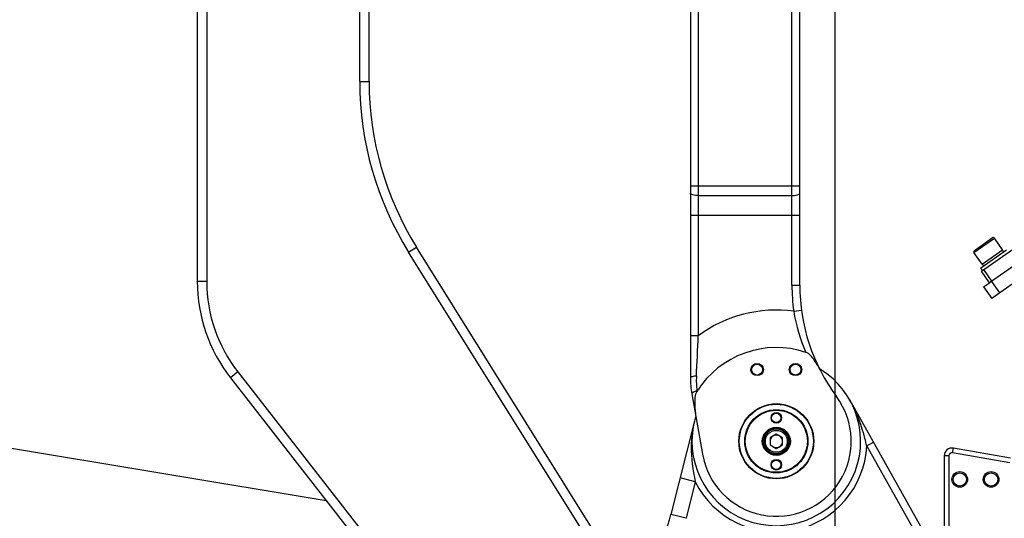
# Model space of a CAD drawing. Header units: millimetres. Extents: x 0 to 11890, y 0 to 8410.
# Tile 150 of 190: x 5358 to 5989, y 5731 to 6050. Entities that reach past the tile are written whole.
import ezdxf

# ---------------------------------------------------------------- set-up
doc = ezdxf.new("R2010")
doc.units = ezdxf.units.MM
doc.header["$LTSCALE"] = 653.95
doc.linetypes.add('CENTER', pattern=[0.6, 0.375, -0.075, 0.075, -0.075])
doc.layers.get('0').update_dxf_attribs({"linetype": 'CONTINUOUS'})
for name, color, linetype in [('304103000052DXF_CONTINUOUS_LINE', 7, 'CONTINUOUS'), ('304103000060DXF_CONTINUOUS_LINE', 7, 'CONTINUOUS'), ('304103000072DXF_CONTINUOUS_LINE', 7, 'CONTINUOUS'), ('304103000083DXF_CONTINUOUS_LINE', 7, 'CONTINUOUS'), ('304103000090DXF_CONTINUOUS_LINE', 7, 'CONTINUOUS'), ('304104000503DXF_CONTINUOUS_LINE', 7, 'CONTINUOUS'), ('304105000305DXF_CONTINUOUS_LINE', 7, 'CONTINUOUS'), ('304105000315DXF_CONTINUOUS_LINE', 7, 'CONTINUOUS'), ('304199000001_DXF_AXIS', 7, 'CONTINUOUS'), ('501023000162DXF_CONTINUOUS_LINE', 7, 'CONTINUOUS'), ('504001000014DXF_CONTINUOUS_LINE', 7, 'CONTINUOUS'), ('604006000005DXF_CONTINUOUS_LINE', 7, 'CONTINUOUS'), ('R180-1-YUNDONGFANWDXF_DIMENSION', 7, 'CONTINUOUS')]:
    doc.layers.add(name, color=color, linetype=linetype)
doc.styles.get("Standard").update_dxf_attribs({"font": 'txt', "width": 0.7})
doc.dimstyles.new('DIMSTYLE_1', dxfattribs={"dimtxt": 100, "dimasz": 60, "dimexe": 5, "dimexo": 0.2, "dimgap": 2.5, "dimtad": 1, "dimdsep": 46, "dimtxsty": 'Standard', "dimblk": '_FILLED', "dimblk1": '_FILLED', "dimblk2": '_FILLED', "dimcen": 0.09, "dimclrt": 5, "dimazin": 2, "dimtp": 0.01, "dimtm": 0.01, "dimtfac": 1, "dimtofl": 0, "dimtmove": 0, "dimatfit": 3, "dimldrblk": '_FILLED', "dimfxl": 0, "dimtolj": 1, "dimarcsym": 0})
doc.dimstyles.new('DIMSTYLE_2', dxfattribs={"dimtxt": 100, "dimasz": 60, "dimexe": 5, "dimexo": 0.2, "dimgap": 2.5, "dimtad": 1, "dimdec": 1, "dimdsep": 46, "dimtxsty": 'Standard', "dimblk": '_FILLED', "dimblk1": '_FILLED', "dimblk2": '_FILLED', "dimcen": 0.09, "dimclrt": 5, "dimazin": 2, "dimtp": 0.01, "dimtm": 0.01, "dimtfac": 1, "dimtdec": 1, "dimtofl": 0, "dimtmove": 0, "dimatfit": 3, "dimldrblk": '_FILLED', "dimfxl": 0, "dimtolj": 1, "dimarcsym": 0})
doc.dimstyles.new('DIMSTYLE_4', dxfattribs={"dimtxt": 100, "dimasz": 60, "dimexe": 5, "dimexo": 0.2, "dimgap": 2.5, "dimtad": 0, "dimtih": 1, "dimtoh": 1, "dimdec": 1, "dimdsep": 46, "dimtxsty": 'Standard', "dimblk": '_FILLED', "dimblk1": '_FILLED', "dimblk2": '_FILLED', "dimcen": 0.09, "dimclrt": 5, "dimazin": 2, "dimtp": 0.01, "dimtm": 0.01, "dimtfac": 1, "dimtdec": 1, "dimtofl": 0, "dimtmove": 0, "dimatfit": 3, "dimldrblk": '_FILLED', "dimfxl": 0, "dimtolj": 1, "dimarcsym": 0})
doc.dimstyles.new('DIMSTYLE_5', dxfattribs={"dimtxt": 100, "dimasz": 60, "dimexe": 5, "dimexo": 0.2, "dimgap": 2.5, "dimtad": 0, "dimtih": 1, "dimtoh": 1, "dimdec": 1, "dimdsep": 46, "dimtxsty": 'Standard', "dimblk": '_FILLED', "dimblk1": '_FILLED', "dimblk2": '_FILLED', "dimcen": 0.09, "dimclrt": 5, "dimazin": 2, "dimtfac": 1, "dimtdec": 1, "dimtofl": 0, "dimtmove": 0, "dimatfit": 3, "dimldrblk": '_FILLED', "dimfxl": 0, "dimtolj": 1, "dimarcsym": 0})

# ---------------------------------------------------------------- blocks, each defined once
blk = doc.blocks.new('_FILLED')
at = {"color": 0, "linetype": 'ByBlock'}
blk.add_solid([(0, 0), (-1, 0.167), (-1, -0.167)], dxfattribs=at)
blk = doc.blocks.new('*D2')
at = {"layer": 'R180-1-YUNDONGFANWDXF_DIMENSION', "color": 2, "linetype": 'Continuous'}
for p, q in [((6148.19, 6874.09), (4999.64, 6874.09)), ((5049.64, 6874.09), (5049.64, 6249.09)), ((5049.64, 5624.09), (5049.64, 6249.09)), ((6148.19, 5624.09), (4999.64, 5624.09))]:
    blk.add_line(p, q, dxfattribs=at)
at = {"layer": 'R180-1-YUNDONGFANWDXF_DIMENSION', "color": 2, "linetype": 'Continuous', "xscale": 60, "yscale": 60, "zscale": 60}
for p, rotation in [((5049.64, 6874.09), 90), ((5049.64, 5624.09), 270)]:
    blk.add_blockref('_FILLED', p, dxfattribs=dict(at, rotation=rotation))
blk = doc.blocks.new('*D3')
at = {"layer": 'R180-1-YUNDONGFANWDXF_DIMENSION', "color": 2, "linetype": 'Continuous'}
for p, q in [((7942.19, 7214.56), (4728.59, 7214.56)), ((4778.59, 7214.56), (4778.59, 6042.57)), ((4778.59, 4870.59), (4778.59, 6042.57)), ((5593.98, 4870.59), (4728.59, 4870.59))]:
    blk.add_line(p, q, dxfattribs=at)
at = {"layer": 'R180-1-YUNDONGFANWDXF_DIMENSION', "color": 2, "linetype": 'Continuous', "xscale": 60, "yscale": 60, "zscale": 60}
for p, rotation in [((4778.59, 7214.56), 90), ((4778.59, 4870.59), 270)]:
    blk.add_blockref('_FILLED', p, dxfattribs=dict(at, rotation=rotation))
blk = doc.blocks.new('*D16')
at = {"layer": 'R180-1-YUNDONGFANWDXF_DIMENSION', "color": 2, "linetype": 'Continuous'}
for p, q in [((6849.41, 6674.04), (6849.41, 4561.76)), ((6849.41, 4561.76), (6517.2, 4128.02)), ((6517.2, 4128.02), (6517.2, 3879.03))]:
    blk.add_line(p, q, dxfattribs=at)
blk = doc.blocks.new('*D17')
at = {"layer": 'R180-1-YUNDONGFANWDXF_DIMENSION', "color": 2, "linetype": 'Continuous'}
blk.add_line((5880.19, 7557.86), (5880.19, 3879.03), dxfattribs=at)

msp = doc.modelspace()

# ---------------------------------------------------------------- linework, layer by layer
at = {"layer": '304103000052DXF_CONTINUOUS_LINE', "color": 7, "linetype": 'Continuous'}
for p, q in [((5950.193, 5699.606), (5889.752, 5807)), ((5790.322, 5793.68), (5775.237, 5733.67)), ((5992.732, 5769.645), (5956.061, 5776.111)), ((5950.193, 5771.187), (5950.193, 5671.627))]:
    msp.add_line(p, q, dxfattribs=at)
at = {"layer": '304103000052DXF_CONTINUOUS_LINE', "color": 9, "linetype": 'Continuous'}
for p, q in [((5900.615, 5777.505), (5904.972, 5779.957)), ((5950.193, 5689.412), (5900.615, 5777.505)), ((5955.54, 5773.156), (5956.061, 5776.111)), ((5953.193, 5771.187), (5950.193, 5771.187)), ((5953.193, 5771.187), (5953.193, 5671.627)), ((5992.211, 5766.69), (5955.54, 5773.156)), ((5790.808, 5754.593), (5781.11, 5757.031)), ((5790.808, 5754.593), (5784.936, 5731.232)), ((5784.936, 5731.232), (5775.237, 5733.67))]:
    msp.add_line(p, q, dxfattribs=at)
at = {"layer": '304103000052DXF_CONTINUOUS_LINE', "color": 7, "linetype": 'Continuous'}
for centre, radius in [((5960.193, 5756.091), 5), ((5960.193, 5756.091), 4.25), ((5980.193, 5756.091), 5), ((5980.193, 5756.091), 4.25)]:
    msp.add_circle(centre, radius, dxfattribs=at)
for centre, radius, start, end in [((5842.693, 5780.516), 54, 163.252893, 58.718757), ((6150.193, 5624.091), 178, 297.922711, 194.305446), ((6150.193, 5624.091), 166, 99.536767, 80.463233), ((6150.193, 5624.091), 163.198, 99.761436, 80.238565), ((5955.193, 5771.187), 5, 80, 180), ((5678.254, 5758.048), 100, 329.680754, 345.890043)]:
    msp.add_arc(centre, radius, start, end, dxfattribs=at)
at = {"layer": '304103000052DXF_CONTINUOUS_LINE', "color": 9, "linetype": 'Continuous'}
for centre, radius, start, end in [((6150.193, 5624.091), 175, 99.206896, 194.305446), ((5859.905, 5776.267), 71.73, 166.328226, 176.581799), ((6150.193, 5624.091), 171, 99.424201, 80.575797), ((5745.032, 5742.407), 159.492, 12.712341, 14.499832), ((5863.121, 5776.037), 74.954, 176.553372, 178.855598), ((5842.693, 5780.516), 58, 206.547338, 357.024124), ((5955.193, 5771.187), 2, 80, 180), ((6150.193, 5624.091), 186, 125.672319, 174.301626)]:
    msp.add_arc(centre, radius, start, end, dxfattribs=at)
for points in [[(5899.444, 5782.34), (5897.391, 5790.255), (5894.559, 5798.049), (5890.706, 5805.261)], [(5788.183, 5777.534), (5788.028, 5769.839), (5789.108, 5762.1), (5790.808, 5754.593)]]:
    msp.add_open_spline(points, degree=3, dxfattribs=at)
at = {"layer": '304103000060DXF_CONTINUOUS_LINE', "color": 7, "linetype": 'Continuous'}
msp.add_arc((6150.193, 5624.091), 162.5, 96.35966, 83.64034, dxfattribs=at)
at = {"layer": '304103000072DXF_CONTINUOUS_LINE', "color": 7, "linetype": 'Continuous'}
for p, q in [((5471.943, 6695.619), (5471.943, 5882.746)), ((5581.943, 6010.793), (5581.943, 6566.123)), ((5733.194, 5711.393), (5612.334, 5904.809)), ((5493.142, 5821.18), (5631.943, 5643.523))]:
    msp.add_line(p, q, dxfattribs=at)
at = {"layer": '304103000072DXF_CONTINUOUS_LINE', "color": 9, "linetype": 'Continuous'}
for p, q in [((5477.943, 6695.619), (5477.943, 5882.746)), ((5575.943, 6010.793), (5575.943, 6566.123)), ((5575.943, 6010.793), (5581.943, 6010.793)), ((5607.245, 5901.63), (5612.334, 5904.809)), ((5719.534, 5721.929), (5607.245, 5901.63)), ((5477.943, 5882.746), (5471.943, 5882.746)), ((5497.87, 5824.874), (5493.142, 5821.18)), ((5497.87, 5824.874), (5628.242, 5658.006))]:
    msp.add_line(p, q, dxfattribs=at)
for centre, radius, end in [((5781.943, 6010.793), 206, 212), ((5571.943, 5882.746), 94, 218)]:
    msp.add_arc(centre, radius, 180, end, dxfattribs=at)
at = {"layer": '304103000072DXF_CONTINUOUS_LINE', "color": 7, "linetype": 'Continuous'}
for centre, radius, end in [((5781.943, 6010.793), 200, 212), ((5571.943, 5882.746), 100, 218)]:
    msp.add_arc(centre, radius, 180, end, dxfattribs=at)
at = {"layer": '304103000083DXF_CONTINUOUS_LINE', "color": 7, "linetype": 'Continuous'}
msp.add_line((5303.695, 5784.391), (5554.489, 5742.66), dxfattribs=at)
at = {"layer": '304103000090DXF_CONTINUOUS_LINE', "color": 7, "linetype": 'Continuous'}
for p, q in [((5787.693, 6877.578), (5787.693, 5821.264)), ((5857.693, 5880.511), (5857.693, 6877.091)), ((5788.604, 5810.846), (5795.422, 5772.181))]:
    msp.add_line(p, q, dxfattribs=at)
at = {"layer": '304103000090DXF_CONTINUOUS_LINE', "color": 9, "linetype": 'Continuous'}
for p, q in [((5792.693, 6878.192), (5792.693, 5847.988)), ((5852.693, 5880.511), (5852.693, 6877.091)), ((5787.693, 5944.052), (5857.693, 5944.052)), ((5792.693, 5937.807), (5852.693, 5937.807)), ((5787.693, 5925.317), (5857.693, 5925.317)), ((5852.693, 5880.511), (5857.693, 5880.511)), ((5853.821, 5863.754), (5858.776, 5864.424)), ((5792.693, 5847.988), (5787.693, 5847.988)), ((5791.856, 5812.775), (5791.895, 5812.446))]:
    msp.add_line(p, q, dxfattribs=at)
at = {"layer": '304103000090DXF_CONTINUOUS_LINE', "color": 7, "linetype": 'Continuous'}
for centre in [(5830.399, 5826.397), (5854.987, 5826.397)]:
    msp.add_circle(centre, 3.5, dxfattribs=at)
at = {"layer": '304103000090DXF_CONTINUOUS_LINE', "color": 9, "linetype": 'Continuous'}
for centre, radius, start, end in [((5977.693, 5880.511), 125, 180, 187.703957), ((5842.693, 5780.516), 83.979, 82.38519, 126.540169), ((5955.501, 5879.836), 102.944, 188.987945, 204.329197), ((3478.621, 5939.337), 2315.874, 357.101005, 357.739384), ((5847.737, 5819.42), 56.275, 177.157294, 186.78125)]:
    msp.add_arc(centre, radius, start, end, dxfattribs=at)
at = {"layer": '304103000090DXF_CONTINUOUS_LINE', "color": 7, "linetype": 'Continuous'}
for centre, radius, start, end in [((5977.693, 5880.511), 120, 180, 216.527485), ((5842.693, 5780.516), 60, 71.532302, 147.847145), ((5847.693, 5821.264), 60, 179.999994, 189.999966), ((5842.693, 5780.516), 48, 190, 36.527485)]:
    msp.add_arc(centre, radius, start, end, dxfattribs=at)
at = {"layer": '304103000090DXF_CONTINUOUS_LINE', "color": 9, "linetype": 'Continuous'}
for points, knots in [([(5792.693, 5937.807), (5791.504, 5937.807), (5789.977, 5937.903), (5787.693, 5938.757), (5787.693, 5939.368)], [0, 0, 0, 0, 0.6603112, 1, 1, 1, 1]), ([(5852.693, 5937.807), (5853.881, 5937.807), (5855.409, 5937.903), (5857.693, 5938.757), (5857.693, 5939.368)], [0, 0, 0, 0, 0.6603112, 1, 1, 1, 1]), ([(5791.531, 5822.211), (5790.604, 5822.168), (5789.576, 5822.018), (5787.693, 5821.675), (5787.693, 5821.264)], [0, 0, 0, 0, 0.6932044, 1, 1, 1, 1]), ([(5791.856, 5812.775), (5791.016, 5812.552), (5789.941, 5812.232), (5788.53, 5811.267), (5788.604, 5810.846)], [0, 0, 0, 0, 0.6698077, 1, 1, 1, 1])]:
    msp.add_open_spline(points, degree=3, knots=knots, dxfattribs=at)
at = {"layer": '304103000090DXF_CONTINUOUS_LINE', "color": 7, "linetype": 'Continuous'}
for points, knots in [([(5870.726, 5826.123), (5869.618, 5828.301), (5867.148, 5832.318), (5863.997, 5836.658), (5861.699, 5837.426)], [0, 0, 0, 0, 0.502148, 1, 1, 1, 1]), ([(5791.895, 5812.446), (5790.428, 5810.112), (5790.295, 5804.138), (5790.739, 5798.742), (5791.221, 5796.005)], [0, 0, 0, 0, 0.4980076, 1, 1, 1, 1])]:
    msp.add_open_spline(points, degree=3, knots=knots, dxfattribs=at)
for points in [[(5826.399, 5826.397), (5826.399, 5827.442), (5826.878, 5828.553), (5827.627, 5829.281)], [(5827.601, 5823.54), (5826.866, 5824.266), (5826.399, 5825.364), (5826.399, 5826.397)], [(5827.627, 5829.281), (5828.959, 5830.575), (5831.876, 5830.559), (5833.197, 5829.254)], [(5834.399, 5826.397), (5834.399, 5825.352), (5833.92, 5824.241), (5833.17, 5823.513)], [(5833.197, 5829.254), (5833.932, 5828.528), (5834.399, 5827.43), (5834.399, 5826.397)], [(5850.987, 5826.397), (5850.987, 5827.442), (5851.466, 5828.553), (5852.215, 5829.281)], [(5852.188, 5823.54), (5851.453, 5824.266), (5850.987, 5825.364), (5850.987, 5826.397)], [(5852.215, 5829.281), (5853.547, 5830.575), (5856.464, 5830.559), (5857.785, 5829.254)], [(5858.987, 5826.397), (5858.987, 5825.352), (5858.508, 5824.241), (5857.758, 5823.513)], [(5857.785, 5829.254), (5858.52, 5828.528), (5858.987, 5827.43), (5858.987, 5826.397)], [(5833.17, 5823.513), (5831.839, 5822.219), (5828.921, 5822.235), (5827.601, 5823.54)], [(5857.758, 5823.513), (5856.427, 5822.219), (5853.509, 5822.235), (5852.188, 5823.54)]]:
    msp.add_open_spline(points, degree=3, dxfattribs=at)
at = {"layer": '304104000503DXF_CONTINUOUS_LINE', "color": 7, "linetype": 'Continuous'}
for centre, radius in [((5842.693, 5780.516), 24), ((5842.693, 5795.516), 3.4), ((5842.693, 5795.516), 3), ((5842.693, 5780.516), 9), ((5842.693, 5765.516), 3.4), ((5842.693, 5765.516), 3)]:
    msp.add_circle(centre, radius, dxfattribs=at)
at = {"layer": '304104000503DXF_CONTINUOUS_LINE', "color": 9, "linetype": 'Continuous'}
for radius in [23.731, 20.232, 19.866, 8.5]:
    msp.add_circle((5842.693, 5780.516), radius, dxfattribs=at)
at = {"layer": '304105000305DXF_CONTINUOUS_LINE', "color": 7, "linetype": 'Continuous'}
for p, q in [((6040.022, 5913.567), (5980.634, 5871.983)), ((5975.472, 5879.356), (5979.114, 5881.906)), ((5975.472, 5879.356), (5980.634, 5871.983))]:
    msp.add_line(p, q, dxfattribs=at)
at = {"layer": '304105000305DXF_CONTINUOUS_LINE', "color": 9, "linetype": 'Continuous'}
msp.add_line((5980.387, 5882.797), (5985.549, 5875.425), dxfattribs=at)
at = {"layer": '304105000315DXF_CONTINUOUS_LINE', "color": 7, "linetype": 'Continuous'}
for p, q in [((5973.996, 5889.309), (6082.943, 5965.595)), ((6088.105, 5958.222), (5979.158, 5881.937)), ((5979.158, 5881.937), (5973.996, 5889.309)), ((5980.796, 5883.084), (5975.634, 5890.456))]:
    msp.add_line(p, q, dxfattribs=at)
at = {"layer": '304199000001_DXF_AXIS', "color": 7, "linetype": 'CENTER'}
msp.add_line((5880.193, 7094.342), (5880.193, 4637.224), dxfattribs=at)
at = {"layer": '501023000162DXF_CONTINUOUS_LINE', "color": 9, "linetype": 'Continuous'}
msp.add_line((5969.283, 5901.269), (5982.39, 5910.446), dxfattribs=at)
at = {"layer": '501023000162DXF_CONTINUOUS_LINE', "color": 7, "linetype": 'Continuous'}
for p, q in [((5969.529, 5902.662), (5980.997, 5910.692)), ((5987.552, 5903.074), (5982.39, 5910.446)), ((5974.446, 5893.897), (5987.552, 5903.074)), ((5974.446, 5893.897), (5969.283, 5901.269)), ((5842.693, 5785.134), (5838.693, 5782.825)), ((5838.693, 5782.825), (5838.693, 5778.206)), ((5846.693, 5782.825), (5842.693, 5785.134)), ((5846.693, 5778.206), (5846.693, 5782.825)), ((5838.693, 5778.206), (5842.693, 5775.897)), ((5842.693, 5775.897), (5846.693, 5778.206))]:
    msp.add_line(p, q, dxfattribs=at)
msp.add_circle((5842.693, 5780.516), 8, dxfattribs=at)
at = {"layer": '501023000162DXF_CONTINUOUS_LINE', "color": 9, "linetype": 'Continuous'}
msp.add_circle((5842.693, 5780.516), 7, dxfattribs=at)
at = {"layer": '501023000162DXF_CONTINUOUS_LINE', "color": 7, "linetype": 'Continuous'}
for centre, start, end in [((5981.571, 5909.873), 35, 125), ((5970.102, 5901.843), 125, 215)]:
    msp.add_arc(centre, 1, start, end, dxfattribs=at)
at = {"layer": '501023000162DXF_CONTINUOUS_LINE', "color": 2, "linetype": 'Continuous'}
msp.add_arc((5842.693, 5780.516), 4, 255, 195, dxfattribs=at)
at = {"layer": '504001000014DXF_CONTINUOUS_LINE', "color": 7, "linetype": 'Continuous'}
for p, q in [((5973.668, 5891.521), (5990.051, 5902.992)), ((5974.815, 5889.883), (5973.668, 5891.521))]:
    msp.add_line(p, q, dxfattribs=at)
at = {"layer": '604006000005DXF_CONTINUOUS_LINE', "color": 7, "linetype": 'Continuous'}
for p, q in [((5974.466, 5893.868), (5987.572, 5903.045)), ((5987.572, 5903.045), (5987.421, 5902.982)), ((5988.148, 5901.66), (5987.572, 5903.045)), ((5975.57, 5892.853), (5974.466, 5893.868)), ((5974.471, 5893.874), (5974.576, 5893.988))]:
    msp.add_line(p, q, dxfattribs=at)
for start, end in [(95.381732, 264.623573), (275.381732, 81.770392)]:
    msp.add_arc((5842.693, 5780.516), 8, start, end, dxfattribs=at)

# ---------------------------------------------------------------- dimensions: what is measured, and where the dimension line sits
at = {"layer": 'R180-1-YUNDONGFANWDXF_DIMENSION', "color": 2, "linetype": 'Continuous'}
for feature_location, offset, origin, dimstyle, override, picture, middle in [((5880.192768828, 7557.861086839), (0, -3678.83119833), (5880.192768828, 7924.524825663), 'DIMSTYLE_5', {"dimgap": 25.000044, "dimtad": 1, "dimtih": 0, "dimtoh": 0}, '*D17', (5855.192768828, 3759.029888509)), ((6849.408, 6674.04), (-332.211, -2795.01), (5880.193, 4637.224), 'DIMSTYLE_4', {"dimgap": 25.000123, "dimtad": 1, "dimtih": 0, "dimtoh": 0}, '*D16', (6492.197, 3479.03))]:
    dim = msp.add_ordinate_dim(feature_location=feature_location, offset=offset, dtype=1, origin=origin, dimstyle=dimstyle, override=override, dxfattribs=at)
    dim.commit()
    dim.dimension.update_dxf_attribs({"geometry": picture, "text_midpoint": middle})
for base, p1, p2, dimstyle, picture, middle in [((4778.591, 7214.559), (5594.177, 4870.591), (7942.393, 7214.559), 'DIMSTYLE_2', '*D3', (4778.591, 5902.575)), ((5049.637, 6874.091), (6148.393, 5624.091), (6148.393, 6874.091), 'DIMSTYLE_1', '*D2', (5049.637, 6109.091))]:
    dim = msp.add_linear_dim(base=base, p1=p1, p2=p2, angle=90, dimstyle=dimstyle, dxfattribs=at)
    dim.commit()
    dim.dimension.update_dxf_attribs({"geometry": picture, "text_midpoint": middle, "dimtype": 160})

doc.saveas('drawing.dxf')
